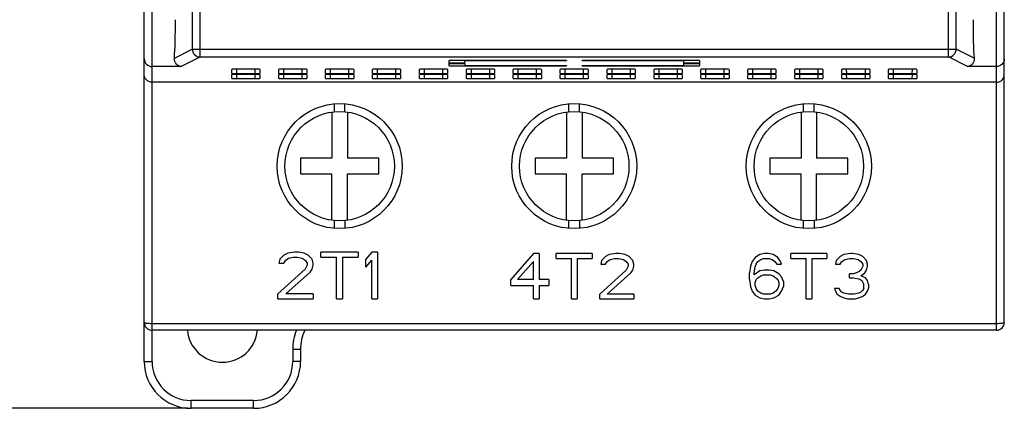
# Model space of a CAD drawing. Header units: millimetres. Extents: x -2787 to 4673, y -54 to 2046.
# Tile 5 of 124: x -2522 to -2459, y 392 to 417. Entities that reach past the tile are written whole.
import ezdxf

# ---------------------------------------------------------------- set-up
doc = ezdxf.new("R2010")
doc.units = ezdxf.units.MM
doc.header["$LTSCALE"] = 81.675
doc.header["$PDMODE"] = 3
doc.header["$PDSIZE"] = 0.3125
doc.layers.get('0').update_dxf_attribs({"linetype": 'CONTINUOUS'})
doc.layers.get('DEFPOINTS').update_dxf_attribs({"linetype": 'CONTINUOUS'})
doc.styles.get("Standard").update_dxf_attribs({"font": 'SIMPLEX.SHX', "width": 0.8})
doc.dimstyles.new('DIMSTYLE_1', dxfattribs={"dimtxt": 17.5, "dimasz": 0.9375, "dimexe": 0.125, "dimexo": 0.0625, "dimgap": 1.75, "dimtad": 0, "dimtih": 1, "dimtoh": 1, "dimdsep": 46, "dimtxsty": 'Standard', "dimblk": '_FILLED', "dimblk1": '_FILLED', "dimblk2": '_FILLED', "dimcen": 0.09, "dimazin": 2, "dimtfac": 1, "dimtofl": 0, "dimtmove": 0, "dimatfit": 3, "dimldrblk": '_FILLED', "dimfxl": 1, "dimtolj": 1, "dimarcsym": 0})

# ---------------------------------------------------------------- blocks, each defined once
blk = doc.blocks.new('_FILLED')
at = {"color": 0, "linetype": 'ByBlock'}
blk.add_solid([(0, 0), (-1, 0.167), (-1, -0.167)], dxfattribs=at)
blk = doc.blocks.new('*D21')
at = {"color": 0, "lineweight": -2, "transparency": 16777216}
for p, q in [((-2466.184, 554.245), (-2567.549, 554.245)), ((-2567.424, 553.308), (-2567.424, 471.98)), ((-2567.424, 393.183), (-2567.424, 445.146)), ((-2511.184, 392.245), (-2567.549, 392.245))]:
    blk.add_line(p, q, dxfattribs=at)
at = {"layer": 'DEFPOINTS', "color": 0, "transparency": 16777216}
for p in [(-2466.122, 554.245), (-2567.424, 392.245), (-2511.122, 392.245)]:
    blk.add_point(p, dxfattribs=at)
at = {"color": 0, "lineweight": -2, "transparency": 16777216, "xscale": 0.9375, "yscale": 0.9375, "zscale": 0.9375}
for p, rotation in [((-2567.424, 554.245), 90), ((-2567.424, 392.245), 270)]:
    blk.add_blockref('_FILLED', p, dxfattribs=dict(at, rotation=rotation))
at = {"color": 0, "transparency": 16777216, "insert": (-2567.424, 470.23), "char_height": 17.5, "width": 28, "attachment_point": 2, "line_spacing_factor": 0.9}
blk.add_mtext('\\A1;162', dxfattribs=at)

msp = doc.modelspace()

# ---------------------------------------------------------------- linework, layer by layer
at = {"color": 3}
for p, q in [((-2459.476, 397.245), (-2459.476, 551.245)), ((-2458.976, 397.745), (-2458.976, 551.245)), ((-2513.476, 395.245), (-2513.476, 547.245)), ((-2513.976, 395.245), (-2513.976, 546.745)), ((-2510.9, 529.757), (-2510.9, 415.232)), ((-2462.551, 414.732), (-2462.551, 529.758)), ((-2510.401, 414.732), (-2510.401, 529.258)), ((-2462.052, 415.232), (-2462.052, 529.258)), ((-2512.043, 414.661), (-2510.9, 415.232)), ((-2510.9, 415.232), (-2462.052, 415.232)), ((-2460.909, 414.661), (-2462.052, 415.232)), ((-2511.629, 414.119), (-2510.401, 414.732)), ((-2510.401, 414.732), (-2462.551, 414.732)), ((-2486.979, 414.508), (-2494.476, 414.508)), ((-2494.476, 414.338), (-2494.476, 414.508)), ((-2493.476, 414.338), (-2494.476, 414.338)), ((-2494.476, 414.311), (-2493.476, 414.311)), ((-2494.476, 414.167), (-2494.476, 414.311)), ((-2493.476, 414.338), (-2493.476, 414.508)), ((-2486.979, 414.483), (-2493.476, 414.483)), ((-2493.476, 414.311), (-2493.476, 414.194)), ((-2486.979, 414.508), (-2486.979, 414.483)), ((-2478.476, 414.508), (-2485.979, 414.508)), ((-2485.979, 414.483), (-2485.979, 414.508)), ((-2479.476, 414.483), (-2485.979, 414.483)), ((-2479.476, 414.338), (-2479.476, 414.508)), ((-2478.476, 414.338), (-2479.476, 414.338)), ((-2479.476, 414.311), (-2478.476, 414.311)), ((-2479.476, 414.194), (-2479.476, 414.311)), ((-2478.476, 414.508), (-2478.476, 414.338)), ((-2478.476, 414.311), (-2478.476, 414.167)), ((-2461.323, 414.119), (-2462.551, 414.732)), ((-2511.629, 414.119), (-2513.476, 414.119)), ((-2508.376, 413.68), (-2508.376, 413.939)), ((-2506.88, 413.946), (-2508.076, 413.946)), ((-2508.076, 413.946), (-2508.076, 413.672)), ((-2508.076, 413.672), (-2506.88, 413.672)), ((-2506.88, 413.672), (-2506.88, 413.946)), ((-2506.58, 413.939), (-2506.58, 413.68)), ((-2505.376, 413.68), (-2505.376, 413.939)), ((-2503.88, 413.946), (-2505.076, 413.946)), ((-2505.076, 413.946), (-2505.076, 413.672)), ((-2505.076, 413.672), (-2503.88, 413.672)), ((-2503.88, 413.672), (-2503.88, 413.946)), ((-2503.58, 413.939), (-2503.58, 413.68)), ((-2502.376, 413.68), (-2502.376, 413.939)), ((-2500.88, 413.946), (-2502.076, 413.946)), ((-2502.076, 413.946), (-2502.076, 413.672)), ((-2502.076, 413.672), (-2500.88, 413.672)), ((-2500.88, 413.672), (-2500.88, 413.946)), ((-2500.58, 413.939), (-2500.58, 413.68)), ((-2499.376, 413.68), (-2499.376, 413.939)), ((-2497.88, 413.946), (-2499.076, 413.946)), ((-2499.076, 413.946), (-2499.076, 413.672)), ((-2499.076, 413.672), (-2497.88, 413.672)), ((-2497.88, 413.672), (-2497.88, 413.946)), ((-2497.58, 413.939), (-2497.58, 413.68)), ((-2496.376, 413.68), (-2496.376, 413.939)), ((-2494.88, 413.946), (-2496.076, 413.946)), ((-2496.076, 413.946), (-2496.076, 413.672)), ((-2496.076, 413.672), (-2494.88, 413.672)), ((-2494.88, 413.672), (-2494.88, 413.946)), ((-2494.58, 413.939), (-2494.58, 413.68)), ((-2494.476, 414.167), (-2486.979, 414.167)), ((-2493.476, 414.194), (-2486.979, 414.194)), ((-2493.376, 413.68), (-2493.376, 413.939)), ((-2491.88, 413.946), (-2493.076, 413.946)), ((-2493.076, 413.946), (-2493.076, 413.672)), ((-2493.076, 413.672), (-2491.88, 413.672)), ((-2491.88, 413.672), (-2491.88, 413.946)), ((-2491.58, 413.939), (-2491.58, 413.68)), ((-2490.376, 413.68), (-2490.376, 413.939)), ((-2488.88, 413.946), (-2490.076, 413.946)), ((-2490.076, 413.946), (-2490.076, 413.672)), ((-2490.076, 413.672), (-2488.88, 413.672)), ((-2488.88, 413.672), (-2488.88, 413.946)), ((-2488.58, 413.939), (-2488.58, 413.68)), ((-2487.376, 413.68), (-2487.376, 413.939)), ((-2485.88, 413.946), (-2487.076, 413.946)), ((-2487.076, 413.946), (-2487.076, 413.672)), ((-2487.076, 413.672), (-2485.88, 413.672)), ((-2486.979, 414.194), (-2486.979, 414.167)), ((-2485.979, 414.194), (-2479.476, 414.194)), ((-2485.979, 414.167), (-2485.979, 414.194)), ((-2485.979, 414.167), (-2478.476, 414.167)), ((-2485.88, 413.672), (-2485.88, 413.946)), ((-2485.58, 413.939), (-2485.58, 413.68)), ((-2484.376, 413.68), (-2484.376, 413.939)), ((-2482.88, 413.946), (-2484.076, 413.946)), ((-2484.076, 413.946), (-2484.076, 413.672)), ((-2484.076, 413.672), (-2482.88, 413.672)), ((-2482.88, 413.672), (-2482.88, 413.946)), ((-2482.58, 413.939), (-2482.58, 413.68)), ((-2481.376, 413.68), (-2481.376, 413.939)), ((-2479.88, 413.946), (-2481.076, 413.946)), ((-2481.076, 413.946), (-2481.076, 413.672)), ((-2481.076, 413.672), (-2479.88, 413.672)), ((-2479.88, 413.672), (-2479.88, 413.946)), ((-2479.58, 413.939), (-2479.58, 413.68)), ((-2478.376, 413.68), (-2478.376, 413.939)), ((-2476.88, 413.946), (-2478.076, 413.946)), ((-2478.076, 413.946), (-2478.076, 413.672)), ((-2478.076, 413.672), (-2476.88, 413.672)), ((-2476.88, 413.672), (-2476.88, 413.946)), ((-2476.58, 413.939), (-2476.58, 413.68)), ((-2475.376, 413.68), (-2475.376, 413.939)), ((-2473.88, 413.946), (-2475.076, 413.946)), ((-2475.076, 413.946), (-2475.076, 413.672)), ((-2475.076, 413.672), (-2473.88, 413.672)), ((-2473.88, 413.672), (-2473.88, 413.946)), ((-2473.58, 413.939), (-2473.58, 413.68)), ((-2472.376, 413.68), (-2472.376, 413.939)), ((-2470.88, 413.946), (-2472.076, 413.946)), ((-2472.076, 413.946), (-2472.076, 413.672)), ((-2472.076, 413.672), (-2470.88, 413.672)), ((-2470.88, 413.672), (-2470.88, 413.946)), ((-2470.58, 413.939), (-2470.58, 413.68)), ((-2469.376, 413.68), (-2469.376, 413.939)), ((-2469.08, 413.946), (-2469.076, 413.672)), ((-2467.88, 413.946), (-2469.076, 413.946)), ((-2469.076, 413.672), (-2467.88, 413.672)), ((-2467.876, 413.946), (-2467.88, 413.672)), ((-2467.58, 413.939), (-2467.58, 413.68)), ((-2466.376, 413.68), (-2466.376, 413.939)), ((-2466.08, 413.946), (-2466.076, 413.672)), ((-2464.88, 413.946), (-2466.076, 413.946)), ((-2466.076, 413.672), (-2464.88, 413.672)), ((-2464.876, 413.946), (-2464.88, 413.672)), ((-2464.58, 413.939), (-2464.58, 413.68)), ((-2459.476, 414.119), (-2461.323, 414.119)), ((-2459.476, 413.116), (-2513.476, 413.116)), ((-2508.376, 413.353), (-2508.376, 413.611)), ((-2506.88, 413.619), (-2508.076, 413.619)), ((-2508.076, 413.619), (-2508.076, 413.345)), ((-2508.076, 413.345), (-2506.88, 413.345)), ((-2506.88, 413.345), (-2506.88, 413.619)), ((-2506.58, 413.611), (-2506.58, 413.353)), ((-2505.376, 413.353), (-2505.376, 413.611)), ((-2503.88, 413.619), (-2505.076, 413.619)), ((-2505.076, 413.619), (-2505.076, 413.345)), ((-2505.076, 413.345), (-2503.88, 413.345)), ((-2503.88, 413.345), (-2503.88, 413.619)), ((-2503.58, 413.611), (-2503.58, 413.353)), ((-2502.376, 413.353), (-2502.376, 413.611)), ((-2500.88, 413.619), (-2502.076, 413.619)), ((-2502.076, 413.619), (-2502.076, 413.345)), ((-2502.076, 413.345), (-2500.88, 413.345)), ((-2500.88, 413.345), (-2500.88, 413.619)), ((-2500.58, 413.611), (-2500.58, 413.353)), ((-2499.376, 413.353), (-2499.376, 413.611)), ((-2497.88, 413.619), (-2499.076, 413.619)), ((-2499.076, 413.619), (-2499.076, 413.345)), ((-2499.076, 413.345), (-2497.88, 413.345)), ((-2497.88, 413.345), (-2497.88, 413.619)), ((-2497.58, 413.611), (-2497.58, 413.353)), ((-2496.376, 413.353), (-2496.376, 413.611)), ((-2494.88, 413.619), (-2496.076, 413.619)), ((-2496.076, 413.619), (-2496.076, 413.345)), ((-2496.076, 413.345), (-2494.88, 413.345)), ((-2494.88, 413.345), (-2494.88, 413.619)), ((-2494.58, 413.611), (-2494.58, 413.353)), ((-2493.376, 413.353), (-2493.376, 413.611)), ((-2491.88, 413.619), (-2493.076, 413.619)), ((-2493.076, 413.619), (-2493.076, 413.345)), ((-2493.076, 413.345), (-2491.88, 413.345)), ((-2491.88, 413.345), (-2491.88, 413.619)), ((-2491.58, 413.611), (-2491.58, 413.353)), ((-2490.376, 413.353), (-2490.376, 413.611)), ((-2488.88, 413.619), (-2490.076, 413.619)), ((-2490.076, 413.619), (-2490.076, 413.345)), ((-2490.076, 413.345), (-2488.88, 413.345)), ((-2488.88, 413.345), (-2488.88, 413.619)), ((-2488.58, 413.611), (-2488.58, 413.353)), ((-2487.376, 413.353), (-2487.376, 413.611)), ((-2485.88, 413.619), (-2487.076, 413.619)), ((-2487.076, 413.619), (-2487.076, 413.345)), ((-2487.076, 413.345), (-2485.88, 413.345)), ((-2485.88, 413.345), (-2485.88, 413.619)), ((-2485.58, 413.611), (-2485.58, 413.353)), ((-2484.376, 413.353), (-2484.376, 413.611)), ((-2482.88, 413.619), (-2484.076, 413.619)), ((-2484.076, 413.619), (-2484.076, 413.345)), ((-2484.076, 413.345), (-2482.88, 413.345)), ((-2482.88, 413.345), (-2482.88, 413.619)), ((-2482.58, 413.611), (-2482.58, 413.353)), ((-2481.376, 413.353), (-2481.376, 413.611)), ((-2479.88, 413.619), (-2481.076, 413.619)), ((-2481.076, 413.619), (-2481.076, 413.345)), ((-2481.076, 413.345), (-2479.88, 413.345)), ((-2479.88, 413.345), (-2479.88, 413.619)), ((-2479.58, 413.611), (-2479.58, 413.353)), ((-2478.376, 413.353), (-2478.376, 413.611)), ((-2476.88, 413.619), (-2478.076, 413.619)), ((-2478.076, 413.619), (-2478.076, 413.345)), ((-2478.076, 413.345), (-2476.88, 413.345)), ((-2476.88, 413.345), (-2476.88, 413.619)), ((-2476.58, 413.611), (-2476.58, 413.353)), ((-2475.376, 413.353), (-2475.376, 413.611)), ((-2473.88, 413.619), (-2475.076, 413.619)), ((-2475.076, 413.619), (-2475.076, 413.345)), ((-2475.076, 413.345), (-2473.88, 413.345)), ((-2473.88, 413.345), (-2473.88, 413.619)), ((-2473.58, 413.611), (-2473.58, 413.353)), ((-2472.376, 413.353), (-2472.376, 413.611)), ((-2470.88, 413.619), (-2472.076, 413.619)), ((-2472.076, 413.619), (-2472.076, 413.345)), ((-2472.076, 413.345), (-2470.88, 413.345)), ((-2470.88, 413.345), (-2470.88, 413.619)), ((-2470.58, 413.611), (-2470.58, 413.353)), ((-2469.376, 413.353), (-2469.376, 413.611)), ((-2469.08, 413.619), (-2469.076, 413.345)), ((-2467.88, 413.619), (-2469.076, 413.619)), ((-2469.076, 413.345), (-2467.88, 413.345)), ((-2467.876, 413.619), (-2467.88, 413.345)), ((-2467.58, 413.611), (-2467.58, 413.353)), ((-2466.376, 413.353), (-2466.376, 413.611)), ((-2466.08, 413.619), (-2466.076, 413.345)), ((-2464.88, 413.619), (-2466.076, 413.619)), ((-2466.076, 413.345), (-2464.88, 413.345)), ((-2464.876, 413.619), (-2464.88, 413.345)), ((-2464.58, 413.611), (-2464.58, 413.353)), ((-2501.976, 411.209), (-2501.976, 408.245)), ((-2501.813, 411.225), (-2501.813, 411.701)), ((-2501.139, 411.225), (-2501.139, 411.702)), ((-2500.976, 411.209), (-2500.976, 408.245)), ((-2486.976, 411.209), (-2486.976, 408.245)), ((-2486.813, 411.225), (-2486.813, 411.701)), ((-2486.139, 411.225), (-2486.139, 411.702)), ((-2485.976, 411.209), (-2485.976, 408.245)), ((-2471.976, 411.209), (-2471.976, 408.245)), ((-2471.813, 411.225), (-2471.813, 411.701)), ((-2471.139, 411.225), (-2471.139, 411.702)), ((-2470.976, 411.209), (-2470.976, 408.245)), ((-2501.976, 408.245), (-2503.976, 408.245)), ((-2503.976, 408.245), (-2503.976, 407.245)), ((-2498.976, 408.245), (-2500.976, 408.245)), ((-2498.976, 407.245), (-2498.976, 408.245)), ((-2486.976, 408.245), (-2488.976, 408.245)), ((-2488.976, 408.245), (-2488.976, 407.245)), ((-2483.976, 408.245), (-2485.976, 408.245)), ((-2483.976, 407.245), (-2483.976, 408.245)), ((-2471.976, 408.245), (-2473.976, 408.245)), ((-2473.976, 408.245), (-2473.976, 407.245)), ((-2468.976, 408.245), (-2470.976, 408.245)), ((-2468.976, 407.245), (-2468.976, 408.245)), ((-2503.976, 407.245), (-2501.976, 407.245)), ((-2501.976, 404.281), (-2501.976, 407.245)), ((-2500.976, 407.245), (-2498.976, 407.245)), ((-2500.976, 404.281), (-2500.976, 407.245)), ((-2488.976, 407.245), (-2486.976, 407.245)), ((-2486.976, 404.281), (-2486.976, 407.245)), ((-2485.976, 407.245), (-2483.976, 407.245)), ((-2485.976, 404.281), (-2485.976, 407.245)), ((-2473.976, 407.245), (-2471.976, 407.245)), ((-2471.976, 404.281), (-2471.976, 407.245)), ((-2470.976, 407.245), (-2468.976, 407.245)), ((-2470.976, 404.281), (-2470.976, 407.245)), ((-2501.813, 403.788), (-2501.813, 404.265)), ((-2501.139, 404.265), (-2501.139, 403.79)), ((-2486.813, 403.788), (-2486.813, 404.265)), ((-2486.139, 404.265), (-2486.139, 403.79)), ((-2471.813, 403.788), (-2471.813, 404.265)), ((-2471.139, 404.265), (-2471.139, 403.79)), ((-2505.301, 401.798), (-2505.364, 401.543)), ((-2505.051, 402.054), (-2505.301, 401.798)), ((-2504.801, 402.181), (-2505.051, 402.054)), ((-2505.051, 401.543), (-2504.926, 401.734)), ((-2504.926, 401.734), (-2504.739, 401.862)), ((-2504.364, 402.245), (-2504.801, 402.181)), ((-2504.739, 401.862), (-2504.426, 401.926)), ((-2504.426, 401.926), (-2504.176, 401.926)), ((-2504.114, 402.245), (-2504.364, 402.245)), ((-2504.176, 401.926), (-2503.864, 401.862)), ((-2503.739, 402.181), (-2504.114, 402.245)), ((-2503.864, 401.862), (-2503.676, 401.734)), ((-2503.489, 402.054), (-2503.739, 402.181)), ((-2503.676, 401.734), (-2503.551, 401.543)), ((-2503.239, 401.798), (-2503.489, 402.054)), ((-2503.176, 401.543), (-2503.239, 401.798)), ((-2500.301, 402.245), (-2502.676, 402.245)), ((-2502.676, 401.926), (-2502.676, 402.245)), ((-2502.676, 401.926), (-2501.676, 401.926)), ((-2501.676, 399.245), (-2501.676, 401.926)), ((-2501.301, 401.926), (-2500.301, 401.926)), ((-2501.301, 401.926), (-2501.301, 399.245)), ((-2500.301, 402.245), (-2500.301, 401.926)), ((-2499.426, 402.245), (-2499.801, 401.798)), ((-2499.801, 401.288), (-2499.801, 401.798)), ((-2499.801, 401.288), (-2499.426, 401.734)), ((-2499.051, 402.245), (-2499.426, 402.245)), ((-2499.426, 399.245), (-2499.426, 401.734)), ((-2499.051, 402.245), (-2499.051, 399.245)), ((-2489.076, 402.145), (-2490.526, 400.479)), ((-2488.714, 402.145), (-2489.076, 402.145)), ((-2488.714, 402.145), (-2488.714, 400.479)), ((-2485.33, 402.145), (-2487.626, 402.145)), ((-2487.626, 401.837), (-2487.626, 402.145)), ((-2487.626, 401.837), (-2486.659, 401.837)), ((-2486.659, 399.245), (-2486.659, 401.837)), ((-2486.297, 401.837), (-2485.33, 401.837)), ((-2486.297, 401.837), (-2486.297, 399.245)), ((-2485.33, 402.145), (-2485.33, 401.837)), ((-2484.726, 401.713), (-2484.786, 401.466)), ((-2484.484, 401.96), (-2484.726, 401.713)), ((-2484.243, 402.083), (-2484.484, 401.96)), ((-2484.364, 401.651), (-2484.182, 401.775)), ((-2483.82, 402.145), (-2484.243, 402.083)), ((-2484.182, 401.775), (-2483.88, 401.837)), ((-2483.88, 401.837), (-2483.639, 401.837)), ((-2483.578, 402.145), (-2483.82, 402.145)), ((-2483.639, 401.837), (-2483.336, 401.775)), ((-2483.216, 402.083), (-2483.578, 402.145)), ((-2483.336, 401.775), (-2483.155, 401.651)), ((-2482.974, 401.96), (-2483.216, 402.083)), ((-2482.732, 401.713), (-2482.974, 401.96)), ((-2482.672, 401.466), (-2482.732, 401.713)), ((-2474.914, 401.898), (-2475.095, 401.651)), ((-2474.611, 402.083), (-2474.914, 401.898)), ((-2474.732, 401.651), (-2474.551, 401.775)), ((-2474.309, 402.145), (-2474.611, 402.083)), ((-2474.551, 401.775), (-2474.37, 401.837)), ((-2474.37, 401.837), (-2474.007, 401.837)), ((-2474.068, 402.145), (-2474.309, 402.145)), ((-2473.766, 402.083), (-2474.068, 402.145)), ((-2474.007, 401.837), (-2473.826, 401.775)), ((-2473.826, 401.775), (-2473.645, 401.651)), ((-2473.464, 401.898), (-2473.766, 402.083)), ((-2473.282, 401.651), (-2473.464, 401.898)), ((-2470.322, 402.145), (-2472.618, 402.145)), ((-2472.618, 401.837), (-2472.618, 402.145)), ((-2472.618, 401.837), (-2471.651, 401.837)), ((-2471.651, 399.245), (-2471.651, 401.837)), ((-2471.289, 401.837), (-2470.322, 401.837)), ((-2471.289, 401.837), (-2471.289, 399.245)), ((-2470.322, 402.145), (-2470.322, 401.837)), ((-2469.718, 401.713), (-2469.778, 401.466)), ((-2469.476, 401.96), (-2469.718, 401.713)), ((-2469.234, 402.083), (-2469.476, 401.96)), ((-2469.355, 401.651), (-2469.174, 401.775)), ((-2468.811, 402.145), (-2469.234, 402.083)), ((-2469.174, 401.775), (-2468.872, 401.837)), ((-2468.872, 401.837), (-2468.63, 401.837)), ((-2468.691, 402.145), (-2468.811, 402.145)), ((-2468.268, 402.083), (-2468.691, 402.145)), ((-2468.63, 401.837), (-2468.328, 401.775)), ((-2468.328, 401.775), (-2468.147, 401.651)), ((-2468.026, 401.96), (-2468.268, 402.083)), ((-2467.784, 401.713), (-2468.026, 401.96)), ((-2467.724, 401.466), (-2467.784, 401.713)), ((-2503.676, 401.16), (-2505.426, 399.564)), ((-2505.364, 401.543), (-2505.051, 401.543)), ((-2503.551, 401.415), (-2503.676, 401.16)), ((-2503.551, 401.543), (-2503.551, 401.415)), ((-2503.364, 400.968), (-2503.239, 401.16)), ((-2503.239, 401.16), (-2503.176, 401.415)), ((-2503.176, 401.415), (-2503.176, 401.543)), ((-2490.103, 400.479), (-2489.076, 401.651)), ((-2489.076, 400.479), (-2489.076, 401.651)), ((-2483.155, 401.096), (-2484.847, 399.554)), ((-2484.786, 401.466), (-2484.484, 401.466)), ((-2484.484, 401.466), (-2484.364, 401.651)), ((-2483.155, 401.651), (-2483.034, 401.466)), ((-2483.034, 401.343), (-2483.155, 401.096)), ((-2483.034, 401.466), (-2483.034, 401.343)), ((-2482.853, 400.911), (-2482.732, 401.096)), ((-2482.732, 401.096), (-2482.672, 401.343)), ((-2482.672, 401.343), (-2482.672, 401.466)), ((-2475.216, 401.343), (-2475.276, 400.911)), ((-2475.095, 401.651), (-2475.216, 401.343)), ((-2474.974, 400.911), (-2474.914, 401.281)), ((-2474.914, 401.281), (-2474.853, 401.466)), ((-2474.853, 401.466), (-2474.732, 401.651)), ((-2474.309, 401.096), (-2474.611, 401.034)), ((-2474.007, 401.096), (-2474.309, 401.096)), ((-2473.705, 401.034), (-2474.007, 401.096)), ((-2473.645, 401.651), (-2473.524, 401.466)), ((-2473.524, 401.466), (-2473.222, 401.466)), ((-2473.222, 401.466), (-2473.282, 401.651)), ((-2469.778, 401.466), (-2469.476, 401.466)), ((-2469.476, 401.466), (-2469.355, 401.651)), ((-2468.147, 401.096), (-2468.268, 400.973)), ((-2468.147, 401.651), (-2468.026, 401.466)), ((-2468.026, 401.343), (-2468.147, 401.096)), ((-2468.026, 401.466), (-2468.026, 401.343)), ((-2467.905, 400.911), (-2467.784, 401.096)), ((-2467.784, 401.096), (-2467.724, 401.343)), ((-2467.724, 401.343), (-2467.724, 401.466)), ((-2504.926, 399.564), (-2503.364, 400.968)), ((-2490.526, 400.109), (-2490.526, 400.479)), ((-2489.076, 400.479), (-2490.103, 400.479)), ((-2488.109, 400.479), (-2488.714, 400.479)), ((-2488.109, 400.479), (-2488.109, 400.109)), ((-2484.364, 399.554), (-2482.853, 400.911)), ((-2475.276, 400.479), (-2475.276, 400.911)), ((-2475.276, 400.479), (-2475.216, 400.047)), ((-2474.611, 401.034), (-2474.974, 400.788)), ((-2474.974, 400.788), (-2474.974, 400.911)), ((-2474.914, 400.294), (-2474.853, 400.479)), ((-2474.853, 400.479), (-2474.732, 400.602)), ((-2474.732, 400.602), (-2474.551, 400.726)), ((-2474.551, 400.726), (-2474.37, 400.788)), ((-2474.37, 400.788), (-2473.947, 400.788)), ((-2473.947, 400.788), (-2473.766, 400.726)), ((-2473.766, 400.726), (-2473.584, 400.602)), ((-2473.403, 400.849), (-2473.705, 401.034)), ((-2473.584, 400.602), (-2473.464, 400.479)), ((-2473.464, 400.479), (-2473.403, 400.294)), ((-2473.222, 400.664), (-2473.403, 400.849)), ((-2473.101, 400.356), (-2473.222, 400.664)), ((-2468.63, 400.849), (-2468.872, 400.849)), ((-2468.872, 400.602), (-2468.872, 400.849)), ((-2468.872, 400.602), (-2468.63, 400.602)), ((-2468.268, 400.973), (-2468.63, 400.849)), ((-2468.63, 400.602), (-2468.268, 400.541)), ((-2468.268, 400.541), (-2468.086, 400.417)), ((-2468.147, 400.726), (-2467.905, 400.911)), ((-2467.845, 400.602), (-2468.147, 400.726)), ((-2467.724, 400.417), (-2467.845, 400.602)), ((-2490.526, 400.109), (-2489.076, 400.109)), ((-2489.076, 399.245), (-2489.076, 400.109)), ((-2488.714, 400.109), (-2488.109, 400.109)), ((-2488.714, 400.109), (-2488.714, 399.245)), ((-2475.216, 400.047), (-2475.095, 399.739)), ((-2474.914, 400.109), (-2474.914, 400.294)), ((-2474.853, 399.924), (-2474.914, 400.109)), ((-2474.732, 399.739), (-2474.853, 399.924)), ((-2473.464, 399.924), (-2473.584, 399.739)), ((-2473.403, 400.109), (-2473.464, 399.924)), ((-2473.403, 400.294), (-2473.403, 400.109)), ((-2473.222, 399.739), (-2473.101, 400.047)), ((-2473.101, 400.356), (-2473.101, 400.047)), ((-2469.536, 399.924), (-2469.839, 399.924)), ((-2469.839, 399.924), (-2469.778, 399.739)), ((-2469.476, 399.8), (-2469.536, 399.924)), ((-2468.086, 400.417), (-2467.966, 400.171)), ((-2467.966, 399.924), (-2468.026, 399.8)), ((-2467.966, 399.924), (-2467.966, 400.171)), ((-2467.664, 400.171), (-2467.724, 400.417)), ((-2467.724, 399.739), (-2467.664, 399.924)), ((-2467.664, 400.171), (-2467.664, 399.924)), ((-2505.426, 399.245), (-2505.426, 399.564)), ((-2505.426, 399.245), (-2503.176, 399.245)), ((-2503.176, 399.564), (-2504.926, 399.564)), ((-2503.176, 399.564), (-2503.176, 399.245)), ((-2501.676, 399.245), (-2501.301, 399.245)), ((-2499.426, 399.245), (-2499.051, 399.245)), ((-2489.076, 399.245), (-2488.714, 399.245)), ((-2486.659, 399.245), (-2486.297, 399.245)), ((-2484.847, 399.245), (-2484.847, 399.554)), ((-2484.847, 399.245), (-2482.672, 399.245)), ((-2482.672, 399.554), (-2484.364, 399.554)), ((-2482.672, 399.554), (-2482.672, 399.245)), ((-2475.095, 399.739), (-2474.914, 399.492)), ((-2474.914, 399.492), (-2474.611, 399.307)), ((-2474.551, 399.615), (-2474.732, 399.739)), ((-2474.611, 399.307), (-2474.309, 399.245)), ((-2474.37, 399.554), (-2474.551, 399.615)), ((-2473.947, 399.554), (-2474.37, 399.554)), ((-2474.309, 399.245), (-2474.007, 399.245)), ((-2474.007, 399.245), (-2473.705, 399.307)), ((-2473.766, 399.615), (-2473.947, 399.554)), ((-2473.584, 399.739), (-2473.766, 399.615)), ((-2473.705, 399.307), (-2473.403, 399.492)), ((-2473.403, 399.492), (-2473.222, 399.739)), ((-2471.651, 399.245), (-2471.289, 399.245)), ((-2469.778, 399.739), (-2469.657, 399.554)), ((-2469.657, 399.554), (-2469.476, 399.43)), ((-2469.355, 399.677), (-2469.476, 399.8)), ((-2469.476, 399.43), (-2469.234, 399.307)), ((-2469.234, 399.615), (-2469.355, 399.677)), ((-2468.932, 399.554), (-2469.234, 399.615)), ((-2469.234, 399.307), (-2468.993, 399.245)), ((-2468.993, 399.245), (-2468.509, 399.245)), ((-2468.57, 399.554), (-2468.932, 399.554)), ((-2468.268, 399.615), (-2468.57, 399.554)), ((-2468.509, 399.245), (-2468.268, 399.307)), ((-2468.147, 399.677), (-2468.268, 399.615)), ((-2468.268, 399.307), (-2468.026, 399.43)), ((-2468.026, 399.8), (-2468.147, 399.677)), ((-2468.026, 399.43), (-2467.845, 399.554)), ((-2467.845, 399.554), (-2467.724, 399.739)), ((-2459.476, 397.658), (-2513.476, 397.658)), ((-2459.476, 397.245), (-2513.476, 397.245)), ((-2503.976, 396.003), (-2504.476, 396.003)), ((-2504.476, 396.003), (-2504.476, 395.245)), ((-2503.976, 396.003), (-2503.976, 395.245)), ((-2513.976, 395.245), (-2513.476, 395.245)), ((-2503.976, 395.245), (-2504.476, 395.245)), ((-2506.976, 392.745), (-2510.976, 392.745)), ((-2510.976, 392.245), (-2510.976, 392.745)), ((-2506.976, 392.245), (-2506.976, 392.745)), ((-2506.976, 392.245), (-2510.976, 392.245))]:
    msp.add_line(p, q, dxfattribs=at)
for centre, radius in [((-2501.476, 407.745), 4), ((-2501.476, 407.745), 3.5), ((-2486.476, 407.745), 4), ((-2486.476, 407.745), 3.5), ((-2471.476, 407.745), 4), ((-2471.476, 407.745), 3.5)]:
    msp.add_circle(centre, radius, dxfattribs=at)
for centre, radius, start, end in [((-2513.476, 397.745), 0.5, 180, 270), ((-2459.476, 397.745), 0.5, 270, 0), ((-2508.976, 397.445), 2.25, 185.15568, 354.84319), ((-2500.976, 396.003), 3.5, 159.18827, 180), ((-2500.976, 396.003), 3, 155.39396, 180), ((-2510.976, 395.245), 3, 180, 270), ((-2510.976, 395.245), 2.5, 180, 270), ((-2506.976, 395.245), 3, 270, 0), ((-2506.976, 395.245), 2.5, 270, 0)]:
    msp.add_arc(centre, radius, start, end, dxfattribs=at)
for centre, major_axis, ratio, start_param, end_param in [((-2512.133, 417.118), (0, 3), 0.052408, -2.53014, -1.570796), ((-2460.819, 417.118), (0, 3), 0.052408, -4.712389, -3.753045), ((-2508.076, 413.939), (0.3, 0), 0.026186, 1.570796, 3.141593), ((-2508.076, 413.68), (0.3, 0), 0.026186, -3.141593, -1.570796), ((-2506.88, 413.939), (0.3, 0), 0.026186, 0, 1.570796), ((-2506.88, 413.68), (0.3, 0), 0.026186, -1.570796, 0), ((-2505.076, 413.939), (0.3, 0), 0.026186, 1.570796, 3.141593), ((-2505.076, 413.68), (0.3, 0), 0.026186, -3.141593, -1.570796), ((-2503.88, 413.939), (0.3, 0), 0.026186, 0, 1.570796), ((-2503.88, 413.68), (0.3, 0), 0.026186, -1.570796, 0), ((-2502.076, 413.939), (0.3, 0), 0.026186, 1.570796, 3.141593), ((-2502.076, 413.68), (0.3, 0), 0.026186, -3.141593, -1.570796), ((-2500.88, 413.939), (0.3, 0), 0.026186, 0, 1.570796), ((-2500.88, 413.68), (0.3, 0), 0.026186, -1.570796, 0), ((-2499.076, 413.939), (0.3, 0), 0.026186, 1.570796, 3.141593), ((-2499.076, 413.68), (0.3, 0), 0.026186, -3.141593, -1.570796), ((-2497.88, 413.939), (0.3, 0), 0.026186, 0, 1.570796), ((-2497.88, 413.68), (0.3, 0), 0.026186, -1.570796, 0), ((-2496.076, 413.939), (0.3, 0), 0.026186, 1.570796, 3.141593), ((-2496.076, 413.68), (0.3, 0), 0.026186, -3.141593, -1.570796), ((-2494.88, 413.939), (0.3, 0), 0.026186, 0, 1.570796), ((-2494.88, 413.68), (0.3, 0), 0.026186, -1.570796, 0), ((-2493.076, 413.939), (0.3, 0), 0.026186, 1.570796, 3.141593), ((-2493.076, 413.68), (0.3, 0), 0.026186, -3.141593, -1.570796), ((-2491.88, 413.939), (0.3, 0), 0.026186, 0, 1.570796), ((-2491.88, 413.68), (0.3, 0), 0.026186, -1.570796, 0), ((-2490.076, 413.939), (0.3, 0), 0.026186, 1.570796, 3.141593), ((-2490.076, 413.68), (0.3, 0), 0.026186, -3.141593, -1.570796), ((-2488.88, 413.939), (0.3, 0), 0.026186, 0, 1.570796), ((-2488.88, 413.68), (0.3, 0), 0.026186, -1.570796, 0), ((-2487.076, 413.939), (0.3, 0), 0.026186, 1.570796, 3.141593), ((-2487.076, 413.68), (0.3, 0), 0.026186, -3.141593, -1.570796), ((-2485.88, 413.939), (0.3, 0), 0.026186, 0, 1.570796), ((-2485.88, 413.68), (0.3, 0), 0.026186, -1.570796, 0), ((-2484.076, 413.939), (0.3, 0), 0.026186, 1.570796, 3.141593), ((-2484.076, 413.68), (0.3, 0), 0.026186, -3.141593, -1.570796), ((-2482.88, 413.939), (0.3, 0), 0.026186, 0, 1.570796), ((-2482.88, 413.68), (0.3, 0), 0.026186, -1.570796, 0), ((-2481.076, 413.939), (0.3, 0), 0.026186, 1.570796, 3.141593), ((-2481.076, 413.68), (0.3, 0), 0.026186, -3.141593, -1.570796), ((-2479.88, 413.939), (0.3, 0), 0.026186, 0, 1.570796), ((-2479.88, 413.68), (0.3, 0), 0.026186, -1.570796, 0), ((-2478.076, 413.939), (0.3, 0), 0.026186, 1.570796, 3.141593), ((-2478.076, 413.68), (0.3, 0), 0.026186, -3.141593, -1.570796), ((-2476.88, 413.939), (0.3, 0), 0.026186, 0, 1.570796), ((-2476.88, 413.68), (0.3, 0), 0.026186, -1.570796, 0), ((-2475.076, 413.939), (0.3, 0), 0.026186, 1.570796, 3.141593), ((-2475.076, 413.68), (0.3, 0), 0.026186, -3.141593, -1.570796), ((-2473.88, 413.939), (0.3, 0), 0.026186, 0, 1.570796), ((-2473.88, 413.68), (0.3, 0), 0.026186, -1.570796, 0), ((-2472.076, 413.939), (0.3, 0), 0.026186, 1.570796, 3.141593), ((-2472.076, 413.68), (0.3, 0), 0.026186, -3.141593, -1.570796), ((-2470.88, 413.939), (0.3, 0), 0.026186, 0, 1.570796), ((-2470.88, 413.68), (0.3, 0), 0.026186, -1.570796, 0), ((-2469.076, 413.939), (0.3, 0), 0.026186, 1.570796, 3.141593), ((-2469.076, 413.68), (0.3, 0), 0.026186, -3.141593, -1.570796), ((-2467.88, 413.939), (0.3, 0), 0.026186, 0, 1.570796), ((-2467.88, 413.68), (0.3, 0), 0.026186, -1.570796, 0), ((-2466.076, 413.939), (0.3, 0), 0.026186, 1.570796, 3.141593), ((-2466.076, 413.68), (0.3, 0), 0.026186, -3.141593, -1.570796), ((-2464.88, 413.939), (0.3, 0), 0.026186, 0, 1.570796), ((-2464.88, 413.68), (0.3, 0), 0.026186, -1.570796, 0), ((-2508.076, 413.611), (0.3, 0), 0.026186, 7.853982, 9.424778), ((-2508.076, 413.353), (0.3, 0), 0.026186, -3.141593, -1.570796), ((-2506.88, 413.611), (0.3, 0), 0.026186, 6.283185, 7.853982), ((-2506.88, 413.353), (0.3, 0), 0.026186, -1.570796, 0), ((-2505.076, 413.611), (0.3, 0), 0.026186, 7.853982, 9.424778), ((-2505.076, 413.353), (0.3, 0), 0.026186, -3.141593, -1.570796), ((-2503.88, 413.611), (0.3, 0), 0.026186, 6.283185, 7.853982), ((-2503.88, 413.353), (0.3, 0), 0.026186, -1.570796, 0), ((-2502.076, 413.611), (0.3, 0), 0.026186, 7.853982, 9.424778), ((-2502.076, 413.353), (0.3, 0), 0.026186, -3.141593, -1.570796), ((-2500.88, 413.611), (0.3, 0), 0.026186, 6.283185, 7.853982), ((-2500.88, 413.353), (0.3, 0), 0.026186, -1.570796, 0), ((-2499.076, 413.611), (0.3, 0), 0.026186, 7.853982, 9.424778), ((-2499.076, 413.353), (0.3, 0), 0.026186, -3.141593, -1.570796), ((-2497.88, 413.611), (0.3, 0), 0.026186, 6.283185, 7.853982), ((-2497.88, 413.353), (0.3, 0), 0.026186, -1.570796, 0), ((-2496.076, 413.611), (0.3, 0), 0.026186, 7.853982, 9.424778), ((-2496.076, 413.353), (0.3, 0), 0.026186, -3.141593, -1.570796), ((-2494.88, 413.611), (0.3, 0), 0.026186, 6.283185, 7.853982), ((-2494.88, 413.353), (0.3, 0), 0.026186, -1.570796, 0), ((-2493.076, 413.611), (0.3, 0), 0.026186, 7.853982, 9.424778), ((-2493.076, 413.353), (0.3, 0), 0.026186, -3.141593, -1.570796), ((-2491.88, 413.611), (0.3, 0), 0.026186, 6.283185, 7.853982), ((-2491.88, 413.353), (0.3, 0), 0.026186, -1.570796, 0), ((-2490.076, 413.611), (0.3, 0), 0.026186, 7.853982, 9.424778), ((-2490.076, 413.353), (0.3, 0), 0.026186, -3.141593, -1.570796), ((-2488.88, 413.611), (0.3, 0), 0.026186, 6.283185, 7.853982), ((-2488.88, 413.353), (0.3, 0), 0.026186, -1.570796, 0), ((-2487.076, 413.611), (0.3, 0), 0.026186, 7.853982, 9.424778), ((-2487.076, 413.353), (0.3, 0), 0.026186, -3.141593, -1.570796), ((-2485.88, 413.611), (0.3, 0), 0.026186, 6.283185, 7.853982), ((-2485.88, 413.353), (0.3, 0), 0.026186, -1.570796, 0), ((-2484.076, 413.611), (0.3, 0), 0.026186, 7.853982, 9.424778), ((-2484.076, 413.353), (0.3, 0), 0.026186, -3.141593, -1.570796), ((-2482.88, 413.611), (0.3, 0), 0.026186, 6.283185, 7.853982), ((-2482.88, 413.353), (0.3, 0), 0.026186, -1.570796, 0), ((-2481.076, 413.611), (0.3, 0), 0.026186, 7.853982, 9.424778), ((-2481.076, 413.353), (0.3, 0), 0.026186, -3.141593, -1.570796), ((-2479.88, 413.611), (0.3, 0), 0.026186, 6.283185, 7.853982), ((-2479.88, 413.353), (0.3, 0), 0.026186, -1.570796, 0), ((-2478.076, 413.611), (0.3, 0), 0.026186, 7.853982, 9.424778), ((-2478.076, 413.353), (0.3, 0), 0.026186, -3.141593, -1.570796), ((-2476.88, 413.611), (0.3, 0), 0.026186, 6.283185, 7.853982), ((-2476.88, 413.353), (0.3, 0), 0.026186, -1.570796, 0), ((-2475.076, 413.611), (0.3, 0), 0.026186, 7.853982, 9.424778), ((-2475.076, 413.353), (0.3, 0), 0.026186, -3.141593, -1.570796), ((-2473.88, 413.611), (0.3, 0), 0.026186, 6.283185, 7.853982), ((-2473.88, 413.353), (0.3, 0), 0.026186, -1.570796, 0), ((-2472.076, 413.611), (0.3, 0), 0.026186, 7.853982, 9.424778), ((-2472.076, 413.353), (0.3, 0), 0.026186, -3.141593, -1.570796), ((-2470.88, 413.611), (0.3, 0), 0.026186, 6.283185, 7.853982), ((-2470.88, 413.353), (0.3, 0), 0.026186, -1.570796, 0), ((-2469.076, 413.611), (0.3, 0), 0.026186, 7.853982, 9.424778), ((-2469.076, 413.353), (0.3, 0), 0.026186, -3.141593, -1.570796), ((-2467.88, 413.611), (0.3, 0), 0.026186, 6.283185, 7.853982), ((-2467.88, 413.353), (0.3, 0), 0.026186, -1.570796, 0), ((-2466.076, 413.611), (0.3, 0), 0.026186, 7.853982, 9.424778), ((-2466.076, 413.353), (0.3, 0), 0.026186, -3.141593, -1.570796), ((-2464.88, 413.611), (0.3, 0), 0.026186, 6.283185, 7.853982), ((-2464.88, 413.353), (0.3, 0), 0.026186, -1.570796, 0)]:
    msp.add_ellipse(centre, major_axis=major_axis, ratio=ratio, start_param=start_param, end_param=end_param, dxfattribs=at)
for points, knots in [([(-2510.9, 415.232), (-2510.9, 415.105), (-2510.794, 414.839), (-2510.528, 414.732), (-2510.401, 414.732)], [0, 0, 0, 0, 0.500182, 1, 1, 1, 1]), ([(-2462.551, 414.732), (-2462.424, 414.732), (-2462.159, 414.839), (-2462.052, 415.105), (-2462.052, 415.232)], [0, 0, 0, 0, 0.499818, 1, 1, 1, 1]), ([(-2513.976, 414.618), (-2513.976, 414.491), (-2513.869, 414.225), (-2513.604, 414.119), (-2513.476, 414.119)], [0, 0, 0, 0, 0.499939, 1, 1, 1, 1]), ([(-2511.629, 414.119), (-2511.735, 414.126), (-2511.977, 414.255), (-2512.053, 414.522), (-2512.043, 414.661)], [0, 0, 0, 0, 0.432737, 1, 1, 1, 1]), ([(-2460.909, 414.661), (-2460.899, 414.522), (-2460.976, 414.255), (-2461.217, 414.126), (-2461.323, 414.119)], [0, 0, 0, 0, 0.567302, 1, 1, 1, 1]), ([(-2458.976, 414.618), (-2458.976, 414.491), (-2459.083, 414.225), (-2459.349, 414.119), (-2459.476, 414.119)], [0, 0, 0, 0, 0.499939, 1, 1, 1, 1]), ([(-2513.476, 413.116), (-2513.613, 413.116), (-2513.878, 413.229), (-2513.976, 413.49), (-2513.976, 413.605)], [0, 0, 0, 0, 0.541985, 1, 1, 1, 1]), ([(-2459.476, 413.116), (-2459.339, 413.116), (-2459.074, 413.229), (-2458.976, 413.49), (-2458.976, 413.605)], [0, 0, 0, 0, 0.541985, 1, 1, 1, 1]), ([(-2513.476, 397.658), (-2513.54, 397.658), (-2513.657, 397.661), (-2513.817, 397.68), (-2513.912, 397.699), (-2513.976, 397.728), (-2513.976, 397.745)], [0, 0, 0, 0, 0.370056, 0.685744, 0.902318, 1, 1, 1, 1]), ([(-2458.976, 397.745), (-2458.976, 397.728), (-2459.04, 397.699), (-2459.135, 397.68), (-2459.295, 397.661), (-2459.412, 397.658), (-2459.476, 397.658)], [0, 0, 0, 0, 0.09764, 0.3141, 0.629848, 1, 1, 1, 1])]:
    msp.add_open_spline(points, degree=3, knots=knots, dxfattribs=at)

# ---------------------------------------------------------------- dimensions: what is measured, and where the dimension line sits
at = {"color": 2}
dim = msp.add_linear_dim(base=(-2567.424, 392.245), p1=(-2466.122, 554.245), p2=(-2511.122, 392.245), angle=270, dimstyle='DIMSTYLE_1', dxfattribs=at)
dim.commit()
dim.dimension.update_dxf_attribs({"geometry": '*D21', "text_midpoint": (-2567.424, 458.563), "dimtype": 160})

doc.saveas('drawing.dxf')
